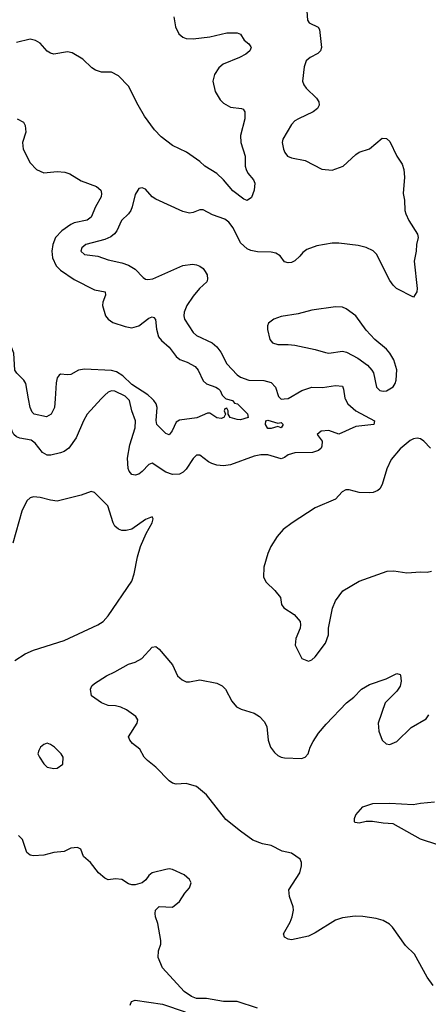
# Model space of a CAD drawing. Header units: inches. Extents: x 1694797 to 1849917, y 907313 to 1017959.
# Tile 216 of 256: x 1770429 to 1772837, y 936435 to 942233. Entities that reach past the tile are written whole.
import ezdxf

# ---------------------------------------------------------------- set-up
doc = ezdxf.new("R2010")
doc.units = ezdxf.units.IN
doc.header["$MEASUREMENT"] = 0
doc.layers.add('B7973', color=7, linetype='Continuous')
doc.layers.add('B7974', color=7, linetype='Continuous')

msp = doc.modelspace()

# ---------------------------------------------------------------- linework, layer by layer
at = {"layer": 'B7973', "color": 5}
for points, elevation in [([(1770909.1, 940000), (1770827, 939910), (1770804.2, 939870), (1770760.8, 939770), (1770718.3, 939710), (1770690.2, 939689.8), (1770670, 939681.5), (1770612.3, 939667.7), (1770590, 939668.7), (1770563.4, 939683.4), (1770519, 939739), (1770497.1, 939757.1), (1770428.8, 939768.8), (1770410, 939775.9), (1770394.6, 939790), (1770383.7, 939810), (1770372.6, 939850), (1770366.8, 939930), (1770357.6, 939970), (1770342.3, 940000)], 840), ([(1770637.5, 940000), (1770633.9, 939950), (1770613.6, 939910), (1770586.6, 939893.4), (1770514, 939910), (1770502.3, 939922.3), (1770489.4, 939949.4), (1770480.7, 940000)], 820), ([(1772345.7, 940000), (1772361.8, 939970), (1772410, 939929.2), (1772519.1, 939870), (1772514.8, 939850), (1772410, 939838.3), (1772310, 939792.6), (1772250, 939813), (1772204.7, 939810), (1772181, 939790), (1772210.3, 939750.3), (1772210, 939721.2), (1772205.3, 939710), (1772190, 939696.9), (1772154.8, 939685.2), (1772050, 939683), (1772010.4, 939670), (1771990, 939654.2), (1771970, 939647.7), (1771890, 939670.4), (1771849.9, 939669.9), (1771810, 939662.1), (1771670, 939611.4), (1771630, 939606.1), (1771590, 939609.9), (1771560.4, 939620.4), (1771540.5, 939630), (1771490, 939669.6), (1771470, 939669.6), (1771450, 939649.6), (1771410, 939586), (1771392.2, 939567.8), (1771370, 939556.5), (1771330, 939555.5), (1771290, 939568), (1771210, 939620.9), (1771190, 939614.2), (1771150, 939571.9), (1771130, 939557.4), (1771110, 939551.8), (1771090, 939555.6), (1771074.1, 939574.1), (1771068.6, 939590), (1771063.9, 939650), (1771076.7, 939730), (1771108.6, 939830), (1771111.1, 939870), (1771088.6, 939930), (1771075.6, 939990), (1771066, 940000)], 840), ([(1771646.3, 940000), (1771682, 939990), (1771695.3, 939975.3), (1771712, 939970), (1771771.1, 939911.1), (1771774, 939890), (1771730, 939877.2), (1771710, 939878), (1771668.7, 939890), (1771658, 939910), (1771658, 939930), (1771650, 939946), (1771638, 939942), (1771634, 939930), (1771642, 939910), (1771631.3, 939890), (1771614.9, 939885.1), (1771590, 939888.3), (1771550, 939915.1), (1771535.6, 939915.6), (1771472, 939888), (1771370, 939875.7), (1771350, 939863.7), (1771327.9, 939812.1), (1771310, 939788.7), (1771290, 939796.5), (1771237.7, 939850), (1771233.5, 939873.5), (1771238.2, 939950), (1771233.7, 939970), (1771219.7, 939990), (1771209, 940000)], 820), ([(1771967.4, 940000), (1771970, 939997.6), (1771987, 940000)], 840), ([(1772849.9, 939709.9), (1772810, 939751.2), (1772790, 939764.7), (1772770, 939769.7), (1772750, 939765.1), (1772730, 939755.4), (1772670, 939706), (1772616.7, 939643.3), (1772591.5, 939588.5), (1772564.4, 939495.6), (1772550.3, 939469.7), (1772539.2, 939460.8), (1772512.1, 939447.9), (1772492.5, 939447.5), (1772430, 939449.6), (1772370, 939464.2), (1772350, 939463.6), (1772328.1, 939451.9), (1772290, 939409.5), (1772170, 939358.4), (1772034, 939270), (1771980.5, 939230), (1771944.9, 939190), (1771907.7, 939130), (1771890.5, 939090), (1771868, 939010), (1771864.9, 938950), (1771881.1, 938921.1), (1771932.5, 938872.5), (1771966, 938830), (1771971.3, 938790), (1771984.7, 938770), (1772046.8, 938730), (1772080.7, 938690), (1772084, 938670), (1772080.7, 938650), (1772056, 938590), (1772051, 938550), (1772090.9, 938470.9), (1772130, 938456), (1772150, 938462.8), (1772170, 938481), (1772230, 938562), (1772249, 938610), (1772249.3, 938650.7), (1772272.1, 938767.9), (1772289.6, 938810.4), (1772333.2, 938870), (1772430, 938927.3), (1772594.8, 938985.2), (1772632.5, 938987.5), (1772710, 938975.5), (1772790, 938981.6), (1772830, 938979.3), (1772855.3, 938984.7)], 860), ([(1770399.8, 938460.2), (1770461, 938499), (1770510, 938520.3), (1770690, 938578), (1770890, 938668.8), (1770919.6, 938690), (1770950, 938721.6), (1771090, 938927.3), (1771104, 938970), (1771123, 939070), (1771139.6, 939130), (1771173.3, 939206.7), (1771209, 939270), (1771214.6, 939294.6), (1771210, 939306), (1771170, 939289.2), (1771090, 939233.3), (1771055.8, 939224.2), (1771030, 939225.4), (1771010, 939233.3), (1770989.6, 939250), (1770978.7, 939270), (1770947.6, 939370), (1770869.5, 939449.5), (1770850, 939455.1), (1770790, 939433.3), (1770650, 939398.4), (1770610, 939403.6), (1770550, 939419.6), (1770510, 939422.7), (1770490, 939417.2), (1770470, 939399), (1770440.3, 939339.7), (1770388.2, 939150)], 860), ([(1772865.8, 936545.8), (1772830, 936594), (1772756, 936730), (1772701.7, 936781.7), (1772626, 936890), (1772607.7, 936907.7), (1772570, 936929.4), (1772530, 936940.9), (1772450, 936951.8), (1772406.2, 936953.8), (1772330, 936945.1), (1772288.9, 936931.1), (1772170, 936856.3), (1772130, 936836.2), (1772030, 936815.1), (1772010, 936818), (1771989, 936830), (1771982.7, 936850), (1772022, 936918), (1772034.5, 936950), (1772042, 936990), (1772039.5, 937010), (1772018.4, 937070), (1772015.1, 937110), (1772079.3, 937210), (1772089.2, 937250), (1772089, 937270), (1772082, 937290), (1772030, 937325.2), (1771975.9, 937335.9), (1771910, 937369.6), (1771859.3, 937379.3), (1771802.4, 937402.4), (1771730, 937453.7), (1771643.8, 937523.8), (1771530, 937668.4), (1771470, 937716.8), (1771410, 937735.8), (1771350, 937731.6), (1771330, 937737.5), (1771310, 937751.4), (1771231.7, 937831.7), (1771181.1, 937870), (1771162.4, 937890), (1771136.9, 937936.9), (1771093.2, 937970), (1771077.2, 937990), (1771069.4, 938010.6), (1771121.2, 938090), (1771124, 938110), (1771114, 938130), (1771057.2, 938170), (1771024.4, 938184.4), (1770992.8, 938192.8), (1770950, 938194.7), (1770910, 938209.6), (1770852.3, 938252.3), (1770845.1, 938290), (1770854.5, 938310), (1770870, 938323.8), (1770939.3, 938370), (1770990, 938392.4), (1771070, 938437.1), (1771109.5, 938450.5), (1771149.3, 938470.7), (1771210, 938537.3), (1771230, 938542.8), (1771250, 938526.8), (1771330, 938434), (1771359.5, 938370), (1771385.5, 938345.5), (1771410, 938334.9), (1771430, 938334.9), (1771490, 938346), (1771590, 938326), (1771621.6, 938310), (1771642, 938290), (1771679.4, 938219.4), (1771706.5, 938186.5), (1771733, 938173), (1771810, 938150.2), (1771842, 938130), (1771870, 938100.4), (1771885.2, 938070), (1771893.4, 937990), (1771907.2, 937950), (1771930, 937918), (1771950, 937900.4), (1771970, 937890.4), (1771990, 937887), (1772090, 937883.1), (1772110, 937890.6), (1772129.4, 937910), (1772140.5, 937950), (1772157.8, 937982.2), (1772190, 938032.4), (1772234.5, 938085.5), (1772354, 938210), (1772397.2, 938242.8), (1772443.6, 938290), (1772490, 938318.7), (1772588.2, 938351.8), (1772650, 938382.8), (1772670, 938378), (1772672.8, 938372.8), (1772677.3, 938337.3), (1772671.6, 938308.4), (1772650, 938279.3), (1772583, 938210), (1772540.5, 938090), (1772544.1, 938044.1), (1772564, 937990), (1772588, 937968), (1772610, 937964.9), (1772650, 937982), (1772734.5, 938065.5), (1772823, 938117), (1772840.1, 938139.9)], 840), ([(1772893.3, 937373.3), (1772790, 937408.4), (1772630, 937498.7), (1772570, 937502), (1772508.1, 937511.9), (1772470, 937512.3), (1772430, 937502.7), (1772406.3, 937506.3), (1772402, 937510), (1772402, 937530), (1772409, 937550), (1772450, 937598), (1772510, 937617.3), (1772610, 937618.7), (1772747.5, 937612.5), (1772790, 937620.4), (1772873.1, 937626.9)], 820), ([(1771830, 936412.7), (1771710, 936452), (1771630, 936452.3), (1771530, 936469.5), (1771470, 936469.6), (1771441.7, 936481.7), (1771398, 936510), (1771269.5, 936650), (1771244.5, 936710), (1771247, 936750), (1771260.9, 936790), (1771260.9, 936810), (1771242.7, 936910), (1771229.3, 936950), (1771226, 936970), (1771229, 936990), (1771250, 937011), (1771330, 937007.3), (1771370, 937041), (1771402.7, 937090), (1771430, 937121), (1771439.5, 937150), (1771429.5, 937170), (1771398.3, 937198.3), (1771330, 937229.5), (1771310, 937232.7), (1771289.4, 937229.4), (1771210, 937209.2), (1771190, 937194), (1771172.8, 937167.2), (1771151.3, 937150), (1771110, 937138), (1771090, 937138), (1771070, 937144.5), (1771029.6, 937169.6), (1770993.8, 937173.8), (1770950, 937167.6), (1770930, 937177), (1770892.7, 937210), (1770845.2, 937270), (1770805.6, 937305.6), (1770788.4, 937348.4), (1770770, 937358), (1770730, 937354), (1770690, 937334), (1770630, 937329), (1770570, 937314), (1770510, 937309.4), (1770490, 937312.7), (1770470, 937329), (1770445.4, 937405.4), (1770421.2, 937430)], 860), ([(1771079.5, 936430), (1771088.4, 936451.6), (1771110, 936459.5), (1771270, 936435.3), (1771404.7, 936390)], 860)]:
    msp.add_lwpolyline(points, dxfattribs=dict(at, elevation=elevation))
for points, elevation in [([(1771950, 939858), (1771970, 939860.4), (1771981.6, 939850), (1771970, 939829.6), (1771950, 939837.2), (1771910, 939824.7), (1771890, 939826), (1771877, 939850), (1771879, 939870), (1771890, 939874.9)], 820), ([(1770590, 937972.3), (1770570, 937964), (1770551.3, 937950), (1770541, 937930), (1770536, 937910), (1770544.7, 937890), (1770570, 937852), (1770591.1, 937831.1), (1770630, 937822.8), (1770650, 937826), (1770682, 937850), (1770684, 937890), (1770673.2, 937910), (1770634, 937950), (1770610, 937964)], 860)]:
    msp.add_lwpolyline(points, close=True, dxfattribs=dict(at, elevation=elevation))
at = {"layer": 'B7974', "color": 5}
for points, elevation in [([(1772119.5, 942310), (1772124.9, 942230), (1772135.2, 942215.2), (1772188.3, 942188.3), (1772195.6, 942175.6), (1772206.7, 942070), (1772201.6, 942050), (1772185.5, 942034.5), (1772140.5, 942010), (1772116.4, 941990), (1772105.2, 941954.8), (1772096, 941870), (1772102, 941850), (1772115.8, 941830), (1772178, 941770), (1772190.4, 941750), (1772193.4, 941730), (1772184, 941710), (1772157.3, 941690), (1772070.8, 941650), (1772050, 941637), (1772030, 941615.1), (1771979.3, 941530), (1771975.5, 941510), (1771983, 941470), (1771990.6, 941450), (1772007.3, 941430), (1772030, 941419.1), (1772110, 941403), (1772210, 941352.7), (1772270, 941347.7), (1772334.3, 941370), (1772410, 941439.5), (1772430, 941452), (1772490, 941473), (1772564, 941536), (1772590, 941534), (1772610, 941514.9), (1772650.2, 941430.2), (1772682, 941382), (1772691.7, 941351.7), (1772695.2, 941304.8), (1772688.6, 941210), (1772696, 941170), (1772697.8, 941110), (1772703.5, 941090), (1772722, 941050), (1772773.7, 940970), (1772776.2, 940950), (1772766, 940910), (1772764.7, 940870), (1772753.8, 940810), (1772770.2, 940650.2), (1772768.4, 940630), (1772750, 940599.3), (1772649.7, 940650), (1772628.4, 940670), (1772610, 940697.6), (1772531.9, 940851.9), (1772511.9, 940871.9), (1772470.8, 940890.8), (1772423.8, 940903.8), (1772310, 940917.4), (1772270, 940916.3), (1772179.6, 940900.4), (1772121.3, 940878.7), (1772098, 940862), (1772080.3, 940839.7), (1772050, 940813.6), (1772030, 940803.5), (1772010, 940800.5), (1771990, 940807.3), (1771963.1, 940843.1), (1771938.2, 940858.2), (1771910, 940863.5), (1771830, 940866.6), (1771790, 940874.3), (1771770, 940883), (1771730, 940918.7), (1771686.4, 941006.4), (1771660.5, 941040.5), (1771638.2, 941058.2), (1771563.9, 941083.9), (1771510, 941113.6), (1771490, 941114), (1771450, 941097), (1771430, 941093.3), (1771390, 941103.1), (1771230, 941177), (1771209.4, 941190), (1771170, 941235.1), (1771150, 941243.7), (1771130, 941238), (1771124.4, 941230), (1771110, 941204), (1771092.2, 941130), (1771082.8, 941110), (1771070, 941089.8), (1771028.2, 941050), (1771000.6, 940990), (1770987.3, 940972.7), (1770965.1, 940954.9), (1770930, 940938.8), (1770819.3, 940910), (1770794.9, 940890), (1770789, 940870), (1770810.8, 940850), (1770890, 940839.6), (1770950, 940818.9), (1771030, 940802), (1771070, 940787), (1771110, 940763.7), (1771155.5, 940715.5), (1771170, 940705.7), (1771183.8, 940703.8), (1771212.9, 940707.1), (1771390, 940785.5), (1771447.2, 940792.8), (1771470.3, 940790.3), (1771490, 940782), (1771510, 940766.8), (1771522, 940750), (1771532.7, 940730), (1771535.6, 940704.4), (1771530.5, 940690), (1771488.4, 940650), (1771450, 940605.1), (1771413.7, 940550), (1771397, 940510), (1771394.9, 940490), (1771400.3, 940470), (1771451.1, 940391.1), (1771470, 940373.1), (1771562.4, 940330), (1771590, 940305.7), (1771614.3, 940274.3), (1771650, 940207), (1771710, 940142.3), (1771730, 940127.2), (1771778.8, 940110), (1771867.8, 940107.8), (1771910, 940096.5), (1771935.6, 940070), (1771953.1, 940013.1), (1771967.4, 940000)], 840), ([(1771336.5, 942250), (1771347.6, 942190), (1771367.2, 942150), (1771390.2, 942130.2), (1771410, 942121.8), (1771450, 942119.4), (1771550, 942132.5), (1771650, 942154.7), (1771710, 942155.8), (1771730, 942147.3), (1771751.6, 942111.6), (1771778, 942090), (1771790, 942074), (1771792.2, 942070), (1771784.4, 942050), (1771760.4, 942030), (1771723.8, 942010), (1771628.6, 941971.4), (1771601.6, 941950), (1771576, 941910), (1771567.3, 941870), (1771581, 941810), (1771610, 941760.2), (1771630, 941742.2), (1771670, 941718.2), (1771736, 941710), (1771746, 941706), (1771756, 941690), (1771754.7, 941650), (1771730.2, 941550), (1771732.7, 941510), (1771757, 941430), (1771756.6, 941370), (1771763, 941350), (1771773.5, 941330), (1771806.4, 941290), (1771814.3, 941270), (1771809.6, 941230), (1771794.4, 941185.6), (1771770, 941167.5), (1771750, 941176.9), (1771684.9, 941224.9), (1771630.5, 941290.5), (1771590, 941327.1), (1771518.7, 941370), (1771490, 941396.9), (1771412.2, 941452.2), (1771330, 941491.5), (1771262.4, 941542.4), (1771223.4, 941583.4), (1771164.5, 941664.5), (1771125.8, 941730), (1771070, 941841.7), (1771010, 941902), (1770970, 941924.4), (1770910, 941924.8), (1770875.5, 941935.5), (1770852.8, 941950), (1770800, 942000), (1770736.9, 942036.9), (1770710, 942044.5), (1770630, 942029.8), (1770610, 942035.1), (1770590, 942047.3), (1770550, 942094.5), (1770522.7, 942110), (1770490, 942117.7), (1770410, 942098.7)], 820), ([(1770414, 941650), (1770450.4, 941630), (1770461.7, 941610), (1770465.2, 941570), (1770444.9, 941510), (1770450, 941471), (1770490.5, 941390), (1770528.4, 941350), (1770571.3, 941331.3), (1770650, 941338.5), (1770695.2, 941335.2), (1770724.3, 941324.3), (1770790, 941284.9), (1770882, 941250), (1770906.4, 941230), (1770911.6, 941210), (1770908.9, 941190), (1770874.7, 941130), (1770850.7, 941069.3), (1770826.8, 941053.2), (1770750, 941036.5), (1770730, 941027.7), (1770677.8, 940990), (1770639.2, 940950), (1770623.2, 940910), (1770618.5, 940870), (1770622.6, 940830), (1770643.4, 940783.4), (1770670, 940758), (1770750, 940702.2), (1770870, 940642.9), (1770931.8, 940630), (1770934.2, 940610), (1770918, 940570), (1770917.4, 940550), (1770933.4, 940490), (1770950.6, 940470), (1770977.3, 940450), (1771050, 940426.2), (1771090, 940419.2), (1771130, 940430.2), (1771190, 940475.8), (1771210, 940482.2), (1771218.3, 940478.3), (1771228.3, 940468.3), (1771233.9, 940410), (1771246.1, 940366.1), (1771263.5, 940343.5), (1771310, 940304), (1771350.1, 940250.1), (1771372.8, 940232.8), (1771416.1, 940216.1), (1771461.7, 940190), (1771480.2, 940170), (1771510, 940106.4), (1771530, 940088.4), (1771584.2, 940070), (1771599.6, 940059.6), (1771610.2, 940050), (1771622, 940022), (1771641.4, 940001.4), (1771646.3, 940000)], 820), ([(1770480.7, 940000), (1770465, 940090), (1770453.9, 940110), (1770411, 940151), (1770400.6, 940170), (1770393.7, 940270), (1770362.1, 940350), (1770350, 940369.8), (1770330, 940388.1), (1770230, 940452), (1770217.5, 940470), (1770209.9, 940510), (1770193.4, 940550), (1770150, 940601.4), (1770130, 940618.8), (1770110, 940626.4), (1770090, 940627.6), (1770070, 940625.3), (1770034.4, 940610), (1770022.7, 940590), (1770004.8, 940535.2), (1770000, 940527)], 820), ([(1771209, 940000), (1771183.6, 940023.6), (1771090, 940083.9), (1771036.2, 940136.2), (1770998.5, 940158.5), (1770970, 940166.6), (1770810, 940175.3), (1770776, 940170), (1770730, 940144.1), (1770710, 940141.7), (1770670, 940146), (1770660.5, 940139.5), (1770650, 940123.7), (1770644.5, 940095.5), (1770637.5, 940000)], 820), ([(1771066, 940000), (1771050, 940016.8), (1770990, 940046.3), (1770970, 940047.6), (1770950, 940039.6), (1770930, 940022.9), (1770909.1, 940000)], 840), ([(1771987, 940000), (1772010, 940003.2), (1772091.2, 940048.8), (1772150, 940068.5), (1772212, 940068), (1772290, 940079.2), (1772330, 940075.3), (1772337.4, 940057.4), (1772343.7, 940003.7), (1772345.7, 940000)], 840)]:
    msp.add_lwpolyline(points, dxfattribs=dict(at, elevation=elevation))
at = {"layer": 'B7974', "color": 5, "elevation": 860}
msp.add_lwpolyline([(1772290, 940542.4), (1772150, 940522.4), (1772070, 940500.5), (1771970, 940485.1), (1771926.8, 940470), (1771894.6, 940445.4), (1771888, 940430), (1771888.5, 940408.5), (1771903, 940350), (1771918.8, 940330), (1771950, 940319.5), (1772010, 940321.1), (1772050, 940316), (1772170, 940290.2), (1772230, 940272.2), (1772250, 940270.2), (1772330, 940280.8), (1772354.5, 940274.5), (1772420.4, 940240.4), (1772477.8, 940197.8), (1772503.7, 940170), (1772513.1, 940153.1), (1772530.3, 940070), (1772550, 940048.9), (1772570, 940044.7), (1772590, 940048.1), (1772629, 940071), (1772641, 940090), (1772646.2, 940110), (1772651.1, 940171.1), (1772633.3, 940230), (1772610, 940269.3), (1772590, 940292.3), (1772520.9, 940350), (1772470, 940404.5), (1772409.4, 940490), (1772352.7, 940530), (1772330, 940539.6)], close=True, dxfattribs=at)

doc.saveas('drawing.dxf')
